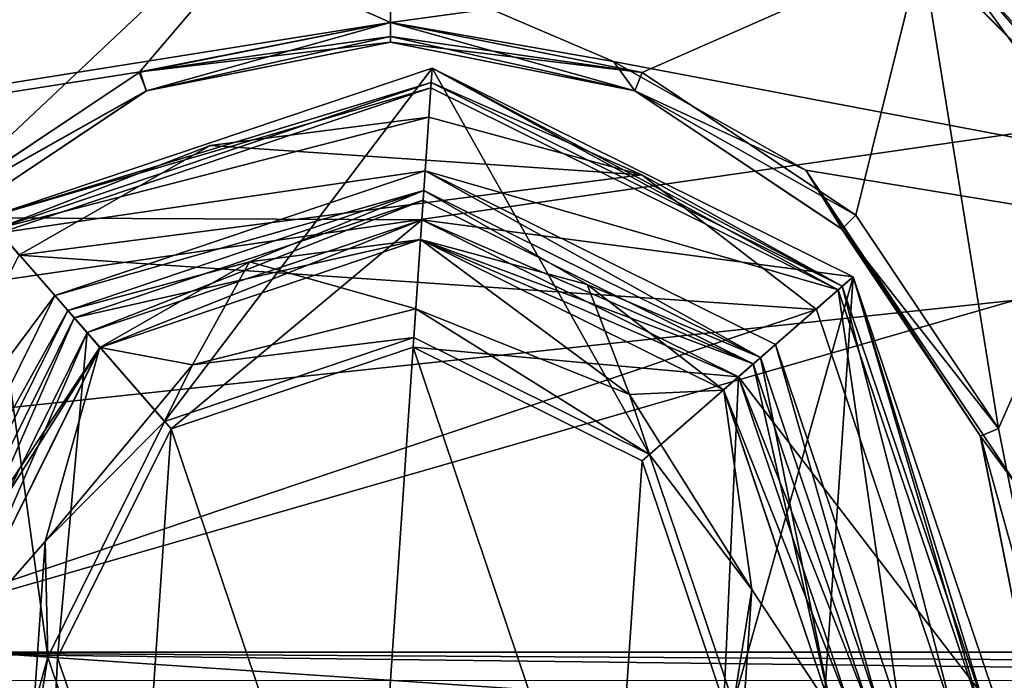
# Model space of a CAD drawing. Header units: millimetres. Extents: x -98 to 58, y -78 to 78.
# Tile 12 of 106: x -58 to -48, y 0 to 7. Entities that reach past the tile are written whole.
import ezdxf

# ---------------------------------------------------------------- set-up
doc = ezdxf.new("R2010")
doc.units = ezdxf.units.MM
doc.header["$LTSCALE"] = 52.148148
for name, color, linetype in [('1160', 7, 'CONTINUOUS'), ('334', 7, 'CONTINUOUS'), ('335', 7, 'CONTINUOUS'), ('336', 7, 'CONTINUOUS'), ('337', 7, 'CONTINUOUS'), ('338', 7, 'CONTINUOUS'), ('339', 7, 'CONTINUOUS'), ('340', 7, 'CONTINUOUS'), ('341', 7, 'CONTINUOUS'), ('342', 7, 'CONTINUOUS'), ('344', 7, 'CONTINUOUS'), ('346', 7, 'CONTINUOUS'), ('347', 7, 'CONTINUOUS'), ('348', 7, 'CONTINUOUS'), ('349', 7, 'CONTINUOUS'), ('350', 7, 'CONTINUOUS'), ('351', 7, 'CONTINUOUS'), ('352', 7, 'CONTINUOUS'), ('353', 7, 'CONTINUOUS'), ('354', 7, 'CONTINUOUS'), ('356', 7, 'CONTINUOUS'), ('358', 7, 'CONTINUOUS'), ('359', 7, 'CONTINUOUS'), ('360', 7, 'CONTINUOUS'), ('361', 7, 'CONTINUOUS'), ('362', 7, 'CONTINUOUS'), ('363', 7, 'CONTINUOUS'), ('364', 7, 'CONTINUOUS'), ('365', 7, 'CONTINUOUS'), ('373', 7, 'CONTINUOUS'), ('374', 7, 'CONTINUOUS'), ('375', 7, 'CONTINUOUS'), ('377', 7, 'CONTINUOUS'), ('383', 7, 'CONTINUOUS'), ('384', 7, 'CONTINUOUS'), ('417', 7, 'CONTINUOUS'), ('423', 7, 'CONTINUOUS'), ('424', 7, 'CONTINUOUS'), ('477', 7, 'CONTINUOUS'), ('498', 7, 'CONTINUOUS'), ('590', 7, 'CONTINUOUS'), ('591', 7, 'CONTINUOUS'), ('729', 7, 'CONTINUOUS'), ('770', 7, 'CONTINUOUS'), ('809', 7, 'CONTINUOUS')]:
    doc.layers.add(name, color=color, linetype=linetype)

msp = doc.modelspace()

# ---------------------------------------------------------------- linework, layer by layer
at = {"layer": '1160', "linetype": 'CONTINUOUS'}
for points in [[(-84.628, 0.287, 104), (-36.305, 7.288, 91.435), (-60.581, 0.288, 97.556), (-84.628, 0.287, 104)], [(-36.305, 7.288, 91.435), (-84.628, 0.287, 104), (-83.908, 7.07, 104.197), (-36.305, 7.288, 91.435)], [(-37.323, 0.288, 91.324), (-60.581, 0.288, 97.556), (-36.305, 7.288, 91.435), (-37.323, 0.288, 91.324)]]:
    msp.add_3dface(points, dxfattribs=at)
at = {"layer": '334', "linetype": 'CONTINUOUS'}
for points in [[(-54.09, 6.036, 46), (-58.478, 4.558, 46), (-54.147, 5.188, 46), (-54.09, 6.036, 46)], [(-49.942, 3.978, 46), (-54.09, 6.036, 46), (-54.147, 5.188, 46), (-49.942, 3.978, 46)], [(-54.147, 5.188, 46), (-58.478, 4.558, 46), (-57.919, 3.918, 46), (-54.147, 5.188, 46)], [(-50.582, 3.419, 46), (-49.942, 3.978, 46), (-54.147, 5.188, 46), (-50.582, 3.419, 46)], [(-58.478, 4.558, 46), (-60.536, 0.41, 46), (-57.919, 3.918, 46), (-58.478, 4.558, 46)], [(-57.919, 3.918, 46), (-60.536, 0.41, 46), (-59.688, 0.353, 46), (-57.919, 3.918, 46)], [(-49.312, -0.353, 46), (-49.942, 3.978, 46), (-50.582, 3.419, 46), (-49.312, -0.353, 46)], [(-48.464, -0.41, 46), (-49.942, 3.978, 46), (-49.312, -0.353, 46), (-48.464, -0.41, 46)]]:
    msp.add_3dface(points, dxfattribs=at)
at = {"layer": '335', "linetype": 'CONTINUOUS'}
for points in [[(-54.161, 4.988, 21), (-57.788, 3.767, 21), (-55.938, 4.264, 21), (-54.161, 4.988, 21)], [(-54.195, 4.49, 21), (-54.161, 4.988, 21), (-55.938, 4.264, 21), (-54.195, 4.49, 21)], [(-52.499, 4.031, 21), (-54.161, 4.988, 21), (-54.195, 4.49, 21), (-52.499, 4.031, 21)], [(-50.733, 3.288, 21), (-54.161, 4.988, 21), (-52.499, 4.031, 21), (-50.733, 3.288, 21)], [(-55.938, 4.264, 21), (-57.788, 3.767, 21), (-57.461, 3.389, 21), (-55.938, 4.264, 21)], [(-51.108, 2.957, 21), (-50.733, 3.288, 21), (-52.499, 4.031, 21), (-51.108, 2.957, 21)], [(-57.788, 3.767, 21), (-59.488, 0.339, 21), (-57.461, 3.389, 21), (-57.788, 3.767, 21)], [(-57.461, 3.389, 21), (-59.488, 0.339, 21), (-58.99, 0.305, 21), (-57.461, 3.389, 21)], [(-50.01, -0.305, 21), (-50.733, 3.288, 21), (-51.108, 2.957, 21), (-50.01, -0.305, 21)], [(-49.512, -0.339, 21), (-50.733, 3.288, 21), (-50.01, -0.305, 21), (-49.512, -0.339, 21)], [(-59.488, 0.339, 21), (-58.267, -3.288, 21), (-58.99, 0.305, 21), (-59.488, 0.339, 21)], [(-58.99, 0.305, 21), (-58.267, -3.288, 21), (-57.892, -2.957, 21), (-58.99, 0.305, 21)]]:
    msp.add_3dface(points, dxfattribs=at)
at = {"layer": '336', "linetype": 'CONTINUOUS'}
for points in [[(-58.267, -3.288, 21), (-59.488, 0.339, 21), (-58.267, -3.288, 45.8), (-58.267, -3.288, 21)], [(-58.267, -3.288, 45.8), (-59.488, 0.339, 21), (-59.488, 0.339, 45.8), (-58.267, -3.288, 45.8)]]:
    msp.add_3dface(points, dxfattribs=at)
at = {"layer": '337', "linetype": 'CONTINUOUS'}
for points in [[(-57.788, 3.767, 21), (-54.161, 4.988, 21), (-57.788, 3.767, 45.8), (-57.788, 3.767, 21)], [(-57.788, 3.767, 45.8), (-54.161, 4.988, 21), (-54.161, 4.988, 45.8), (-57.788, 3.767, 45.8)], [(-54.161, 4.988, 21), (-50.733, 3.288, 21), (-54.161, 4.988, 45.8), (-54.161, 4.988, 21)], [(-54.161, 4.988, 45.8), (-50.733, 3.288, 21), (-50.733, 3.288, 45.8), (-54.161, 4.988, 45.8)], [(-59.488, 0.339, 21), (-57.788, 3.767, 21), (-59.488, 0.339, 45.8), (-59.488, 0.339, 21)], [(-59.488, 0.339, 45.8), (-57.788, 3.767, 21), (-57.788, 3.767, 45.8), (-59.488, 0.339, 45.8)], [(-50.733, 3.288, 21), (-49.512, -0.339, 21), (-50.733, 3.288, 45.8), (-50.733, 3.288, 21)], [(-49.512, -0.339, 21), (-49.512, -0.339, 45.8), (-50.733, 3.288, 45.8), (-49.512, -0.339, 21)]]:
    msp.add_3dface(points, dxfattribs=at)
at = {"layer": '338', "linetype": 'CONTINUOUS'}
for points in [[(-54.195, 4.49, 21), (-54.243, 3.784, 20.707), (-52.068, 2.91, 20.707), (-54.195, 4.49, 21)], [(-52.499, 4.031, 21), (-54.195, 4.49, 21), (-52.068, 2.91, 20.707), (-52.499, 4.031, 21)], [(-51.108, 2.957, 21), (-52.499, 4.031, 21), (-52.068, 2.91, 20.707), (-51.108, 2.957, 21)], [(-54.263, 3.492, 20), (-51.863, 2.301, 20), (-54.243, 3.784, 20.707), (-54.263, 3.492, 20)], [(-54.243, 3.784, 20.707), (-51.863, 2.301, 20), (-52.068, 2.91, 20.707), (-54.243, 3.784, 20.707)], [(-51.108, 2.957, 21), (-52.068, 2.91, 20.707), (-50.822, 0.925, 20.707), (-51.108, 2.957, 21)], [(-52.068, 2.91, 20.707), (-51.863, 2.301, 20), (-50.822, 0.925, 20.707), (-52.068, 2.91, 20.707)], [(-50.01, -0.305, 21), (-51.108, 2.957, 21), (-50.822, 0.925, 20.707), (-50.01, -0.305, 21)], [(-51.863, 2.301, 20), (-51.008, -0.237, 20), (-50.822, 0.925, 20.707), (-51.863, 2.301, 20)], [(-50.822, 0.925, 20.707), (-51.008, -0.237, 20), (-50.981, -1.414, 20.707), (-50.822, 0.925, 20.707)], [(-50.01, -0.305, 21), (-50.822, 0.925, 20.707), (-50.981, -1.414, 20.707), (-50.01, -0.305, 21)]]:
    msp.add_3dface(points, dxfattribs=at)
at = {"layer": '339', "linetype": 'CONTINUOUS'}
for points in [[(-54.195, 4.49, 21), (-55.938, 4.264, 21), (-54.243, 3.784, 20.707), (-54.195, 4.49, 21)], [(-55.938, 4.264, 21), (-57.461, 3.389, 21), (-56.516, 3.213, 20.707), (-55.938, 4.264, 21)], [(-54.243, 3.784, 20.707), (-55.938, 4.264, 21), (-56.516, 3.213, 20.707), (-54.243, 3.784, 20.707)], [(-54.263, 3.492, 20), (-54.243, 3.784, 20.707), (-56.516, 3.213, 20.707), (-54.263, 3.492, 20)], [(-56.801, 2.637, 20), (-54.263, 3.492, 20), (-56.516, 3.213, 20.707), (-56.801, 2.637, 20)], [(-57.461, 3.389, 21), (-58.99, 0.305, 21), (-58.019, 1.414, 20.707), (-57.461, 3.389, 21)], [(-57.461, 3.389, 21), (-58.019, 1.414, 20.707), (-56.516, 3.213, 20.707), (-57.461, 3.389, 21)], [(-58.019, 1.414, 20.707), (-56.801, 2.637, 20), (-56.516, 3.213, 20.707), (-58.019, 1.414, 20.707)], [(-57.992, 0.237, 20), (-56.801, 2.637, 20), (-58.019, 1.414, 20.707), (-57.992, 0.237, 20)], [(-58.99, 0.305, 21), (-58.178, -0.925, 20.707), (-58.019, 1.414, 20.707), (-58.99, 0.305, 21)], [(-58.178, -0.925, 20.707), (-57.992, 0.237, 20), (-58.019, 1.414, 20.707), (-58.178, -0.925, 20.707)], [(-58.99, 0.305, 21), (-57.892, -2.957, 21), (-58.178, -0.925, 20.707), (-58.99, 0.305, 21)], [(-57.137, -2.301, 20), (-57.992, 0.237, 20), (-58.178, -0.925, 20.707), (-57.137, -2.301, 20)]]:
    msp.add_3dface(points, dxfattribs=at)
at = {"layer": '340', "linetype": 'CONTINUOUS'}
for points in [[(-54.147, 5.188, 46), (-57.919, 3.918, 46), (-54.161, 4.988, 45.8), (-54.147, 5.188, 46)], [(-54.147, 5.188, 46), (-54.161, 4.988, 45.8), (-50.733, 3.288, 45.8), (-54.147, 5.188, 46)], [(-50.582, 3.419, 46), (-54.147, 5.188, 46), (-50.733, 3.288, 45.8), (-50.582, 3.419, 46)], [(-57.919, 3.918, 46), (-57.788, 3.767, 45.8), (-54.161, 4.988, 45.8), (-57.919, 3.918, 46)], [(-57.919, 3.918, 46), (-59.688, 0.353, 46), (-57.788, 3.767, 45.8), (-57.919, 3.918, 46)], [(-59.688, 0.353, 46), (-59.488, 0.339, 45.8), (-57.788, 3.767, 45.8), (-59.688, 0.353, 46)], [(-49.512, -0.339, 45.8), (-50.582, 3.419, 46), (-50.733, 3.288, 45.8), (-49.512, -0.339, 45.8)], [(-49.312, -0.353, 46), (-50.582, 3.419, 46), (-49.512, -0.339, 45.8), (-49.312, -0.353, 46)]]:
    msp.add_3dface(points, dxfattribs=at)
at = {"layer": '341', "linetype": 'CONTINUOUS'}
msp.add_3dface([(-58.418, -3.419, 46), (-58.267, -3.288, 45.8), (-59.488, 0.339, 45.8), (-58.418, -3.419, 46)], dxfattribs=at)
at = {"layer": '342', "linetype": 'CONTINUOUS'}
for points in [[(-58.61, 4.709, 45.8), (-54.076, 6.236, 45.8), (-58.61, 4.709, 20), (-58.61, 4.709, 45.8)], [(-58.61, 4.709, 20), (-54.076, 6.236, 45.8), (-54.076, 6.236, 20), (-58.61, 4.709, 20)], [(-54.076, 6.236, 45.8), (-49.791, 4.109, 45.8), (-54.076, 6.236, 20), (-54.076, 6.236, 45.8)], [(-54.076, 6.236, 20), (-49.791, 4.109, 45.8), (-49.791, 4.11, 20), (-54.076, 6.236, 20)], [(-48.264, -0.424, 45.8), (-48.264, -0.424, 20), (-49.791, 4.11, 20), (-48.264, -0.424, 45.8)], [(-49.791, 4.109, 45.8), (-48.264, -0.424, 45.8), (-49.791, 4.11, 20), (-49.791, 4.109, 45.8)]]:
    msp.add_3dface(points, dxfattribs=at)
at = {"layer": '344', "linetype": 'CONTINUOUS'}
for points in [[(-54.09, 6.036, 46), (-54.076, 6.236, 45.8), (-58.61, 4.709, 45.8), (-54.09, 6.036, 46)], [(-54.09, 6.036, 46), (-49.942, 3.978, 46), (-54.076, 6.236, 45.8), (-54.09, 6.036, 46)], [(-49.942, 3.978, 46), (-49.791, 4.109, 45.8), (-54.076, 6.236, 45.8), (-49.942, 3.978, 46)], [(-58.478, 4.558, 46), (-54.09, 6.036, 46), (-58.61, 4.709, 45.8), (-58.478, 4.558, 46)], [(-49.942, 3.978, 46), (-48.464, -0.41, 46), (-49.791, 4.109, 45.8), (-49.942, 3.978, 46)], [(-48.464, -0.41, 46), (-48.264, -0.424, 45.8), (-49.791, 4.109, 45.8), (-48.464, -0.41, 46)]]:
    msp.add_3dface(points, dxfattribs=at)
at = {"layer": '346', "linetype": 'CONTINUOUS'}
for points in [[(-56.801, 2.637, 20), (-58.61, 4.709, 20), (-54.076, 6.236, 20), (-56.801, 2.637, 20)], [(-54.263, 3.492, 20), (-56.801, 2.637, 20), (-54.076, 6.236, 20), (-54.263, 3.492, 20)], [(-51.863, 2.301, 20), (-54.263, 3.492, 20), (-54.076, 6.236, 20), (-51.863, 2.301, 20)], [(-51.863, 2.301, 20), (-54.076, 6.236, 20), (-49.791, 4.11, 20), (-51.863, 2.301, 20)], [(-58.61, 4.709, 20), (-57.992, 0.237, 20), (-59.209, -4.11, 20), (-58.61, 4.709, 20)], [(-56.801, 2.637, 20), (-57.992, 0.237, 20), (-58.61, 4.709, 20), (-56.801, 2.637, 20)], [(-51.008, -0.237, 20), (-51.863, 2.301, 20), (-49.791, 4.11, 20), (-51.008, -0.237, 20)], [(-51.008, -0.237, 20), (-49.791, 4.11, 20), (-50.39, -4.709, 20), (-51.008, -0.237, 20)], [(-49.791, 4.11, 20), (-48.264, -0.424, 20), (-50.39, -4.709, 20), (-49.791, 4.11, 20)], [(-57.992, 0.237, 20), (-57.137, -2.301, 20), (-59.209, -4.11, 20), (-57.992, 0.237, 20)]]:
    msp.add_3dface(points, dxfattribs=at)
at = {"layer": '347', "linetype": 'CONTINUOUS'}
for points in [[(-57.722, 3.692, 37.5), (-54.168, 4.889, 37.5), (-57.722, 3.692, 32.7), (-57.722, 3.692, 37.5)], [(-57.722, 3.692, 32.7), (-54.168, 4.889, 37.5), (-54.168, 4.889, 32.7), (-57.722, 3.692, 32.7)], [(-54.168, 4.889, 37.5), (-50.808, 3.222, 37.5), (-54.168, 4.889, 32.7), (-54.168, 4.889, 37.5)], [(-54.168, 4.889, 32.7), (-50.808, 3.222, 37.5), (-50.808, 3.222, 32.7), (-54.168, 4.889, 32.7)], [(-59.389, 0.332, 37.5), (-57.722, 3.692, 37.5), (-59.389, 0.332, 32.7), (-59.389, 0.332, 37.5)], [(-59.389, 0.332, 32.7), (-57.722, 3.692, 37.5), (-57.722, 3.692, 32.7), (-59.389, 0.332, 32.7)], [(-50.808, 3.222, 37.5), (-49.611, -0.332, 37.5), (-50.808, 3.222, 32.7), (-50.808, 3.222, 37.5)], [(-50.808, 3.222, 32.7), (-49.611, -0.332, 37.5), (-49.611, -0.332, 32.7), (-50.808, 3.222, 32.7)]]:
    msp.add_3dface(points, dxfattribs=at)
at = {"layer": '348', "linetype": 'CONTINUOUS'}
for points in [[(-57.59, 3.541, 32.5), (-54.181, 4.689, 32.5), (-56.736, 2.562, 32.5), (-57.59, 3.541, 32.5)], [(-56.736, 2.562, 32.5), (-54.181, 4.689, 32.5), (-54.269, 3.392, 32.5), (-56.736, 2.562, 32.5)], [(-54.181, 4.689, 32.5), (-50.959, 3.09, 32.5), (-54.269, 3.392, 32.5), (-54.181, 4.689, 32.5)], [(-59.189, 0.319, 32.5), (-57.59, 3.541, 32.5), (-57.892, 0.231, 32.5), (-59.189, 0.319, 32.5)], [(-57.892, 0.231, 32.5), (-57.59, 3.541, 32.5), (-56.736, 2.562, 32.5), (-57.892, 0.231, 32.5)], [(-54.269, 3.392, 32.5), (-50.959, 3.09, 32.5), (-51.938, 2.236, 32.5), (-54.269, 3.392, 32.5)], [(-50.959, 3.09, 32.5), (-51.108, -0.231, 32.5), (-51.938, 2.236, 32.5), (-50.959, 3.09, 32.5)], [(-50.959, 3.09, 32.5), (-49.811, -0.319, 32.5), (-51.108, -0.231, 32.5), (-50.959, 3.09, 32.5)], [(-58.041, -3.09, 32.5), (-59.189, 0.319, 32.5), (-57.892, 0.231, 32.5), (-58.041, -3.09, 32.5)], [(-57.062, -2.236, 32.5), (-58.041, -3.09, 32.5), (-57.892, 0.231, 32.5), (-57.062, -2.236, 32.5)]]:
    msp.add_3dface(points, dxfattribs=at)
at = {"layer": '349', "linetype": 'CONTINUOUS'}
for points in [[(-59.389, 0.332, 37.5), (-59.389, 0.332, 32.7), (-58.192, -3.222, 32.7), (-59.389, 0.332, 37.5)], [(-59.389, 0.332, 37.5), (-58.192, -3.222, 32.7), (-58.192, -3.222, 37.5), (-59.389, 0.332, 37.5)]]:
    msp.add_3dface(points, dxfattribs=at)
at = {"layer": '350', "linetype": 'CONTINUOUS'}
for points in [[(-57.722, 3.692, 32.7), (-54.168, 4.889, 32.7), (-57.59, 3.541, 32.5), (-57.722, 3.692, 32.7)], [(-54.168, 4.889, 32.7), (-54.181, 4.689, 32.5), (-57.59, 3.541, 32.5), (-54.168, 4.889, 32.7)], [(-54.168, 4.889, 32.7), (-50.808, 3.222, 32.7), (-54.181, 4.689, 32.5), (-54.168, 4.889, 32.7)], [(-50.808, 3.222, 32.7), (-50.959, 3.09, 32.5), (-54.181, 4.689, 32.5), (-50.808, 3.222, 32.7)], [(-59.389, 0.332, 32.7), (-57.722, 3.692, 32.7), (-59.189, 0.319, 32.5), (-59.389, 0.332, 32.7)], [(-57.722, 3.692, 32.7), (-57.59, 3.541, 32.5), (-59.189, 0.319, 32.5), (-57.722, 3.692, 32.7)], [(-50.808, 3.222, 32.7), (-49.611, -0.332, 32.7), (-50.959, 3.09, 32.5), (-50.808, 3.222, 32.7)], [(-49.611, -0.332, 32.7), (-49.811, -0.319, 32.5), (-50.959, 3.09, 32.5), (-49.611, -0.332, 32.7)]]:
    msp.add_3dface(points, dxfattribs=at)
at = {"layer": '351', "linetype": 'CONTINUOUS'}
for points in [[(-59.389, 0.332, 32.7), (-59.189, 0.319, 32.5), (-58.041, -3.09, 32.5), (-59.389, 0.332, 32.7)], [(-59.389, 0.332, 32.7), (-58.041, -3.09, 32.5), (-58.192, -3.222, 32.7), (-59.389, 0.332, 32.7)]]:
    msp.add_3dface(points, dxfattribs=at)
at = {"layer": '352', "linetype": 'CONTINUOUS'}
for points in [[(-54.11, 5.737, 56.5), (-56.338, 5.448, 56.5), (-51.942, 5.15, 56.5), (-54.11, 5.737, 56.5)], [(-56.338, 5.448, 56.5), (-58.285, 4.329, 56.5), (-51.942, 5.15, 56.5), (-56.338, 5.448, 56.5)], [(-51.942, 5.15, 56.5), (-58.285, 4.329, 56.5), (-50.164, 3.777, 56.5), (-51.942, 5.15, 56.5)], [(-58.285, 4.329, 56.5), (-60.237, 0.39, 56.5), (-50.164, 3.777, 56.5), (-58.285, 4.329, 56.5)], [(-60.237, 0.39, 56.5), (-48.763, -0.39, 56.5), (-50.164, 3.777, 56.5), (-60.237, 0.39, 56.5)], [(-58.836, -3.777, 56.5), (-48.763, -0.39, 56.5), (-60.237, 0.39, 56.5), (-58.836, -3.777, 56.5)]]:
    msp.add_3dface(points, dxfattribs=at)
at = {"layer": '353', "linetype": 'CONTINUOUS'}
for points in [[(-54.076, 6.236, 46.5), (-58.61, 4.709, 46.5), (-54.076, 6.236, 56), (-54.076, 6.236, 46.5)], [(-54.076, 6.236, 56), (-58.61, 4.709, 46.5), (-58.61, 4.709, 56), (-54.076, 6.236, 56)], [(-49.791, 4.11, 46.5), (-54.076, 6.236, 46.5), (-49.791, 4.11, 56), (-49.791, 4.11, 46.5)], [(-49.791, 4.11, 56), (-54.076, 6.236, 46.5), (-54.076, 6.236, 56), (-49.791, 4.11, 56)], [(-48.264, -0.424, 46.5), (-49.791, 4.11, 46.5), (-48.264, -0.424, 56), (-48.264, -0.424, 46.5)], [(-48.264, -0.424, 56), (-49.791, 4.11, 46.5), (-49.791, 4.11, 56), (-48.264, -0.424, 56)]]:
    msp.add_3dface(points, dxfattribs=at)
at = {"layer": '354', "linetype": 'CONTINUOUS'}
for points in [[(-58.61, 4.709, 46.5), (-54.076, 6.236, 46.5), (-54.181, 4.689, 46.5), (-58.61, 4.709, 46.5)], [(-54.076, 6.236, 46.5), (-49.791, 4.11, 46.5), (-54.181, 4.689, 46.5), (-54.076, 6.236, 46.5)], [(-59.189, 0.319, 46.5), (-58.61, 4.709, 46.5), (-57.59, 3.541, 46.5), (-59.189, 0.319, 46.5)], [(-57.59, 3.541, 46.5), (-58.61, 4.709, 46.5), (-54.181, 4.689, 46.5), (-57.59, 3.541, 46.5)], [(-54.181, 4.689, 46.5), (-49.791, 4.11, 46.5), (-50.959, 3.091, 46.5), (-54.181, 4.689, 46.5)], [(-49.791, 4.11, 46.5), (-48.264, -0.424, 46.5), (-50.959, 3.091, 46.5), (-49.791, 4.11, 46.5)], [(-50.959, 3.091, 46.5), (-48.264, -0.424, 46.5), (-49.811, -0.319, 46.5), (-50.959, 3.091, 46.5)], [(-59.209, -4.11, 46.5), (-60.736, 0.424, 46.5), (-58.041, -3.091, 46.5), (-59.209, -4.11, 46.5)], [(-60.736, 0.424, 46.5), (-59.189, 0.319, 46.5), (-58.041, -3.091, 46.5), (-60.736, 0.424, 46.5)]]:
    msp.add_3dface(points, dxfattribs=at)
at = {"layer": '356', "linetype": 'CONTINUOUS'}
for points in [[(-54.076, 6.236, 56), (-58.61, 4.709, 56), (-54.086, 6.09, 56.354), (-54.076, 6.236, 56)], [(-49.901, 4.013, 56.354), (-54.076, 6.236, 56), (-54.086, 6.09, 56.354), (-49.901, 4.013, 56.354)], [(-49.791, 4.11, 56), (-54.076, 6.236, 56), (-49.901, 4.013, 56.354), (-49.791, 4.11, 56)], [(-54.086, 6.09, 56.354), (-58.61, 4.709, 56), (-58.513, 4.599, 56.354), (-54.086, 6.09, 56.354)], [(-54.11, 5.737, 56.5), (-54.086, 6.09, 56.354), (-58.513, 4.599, 56.354), (-54.11, 5.737, 56.5)], [(-54.11, 5.737, 56.5), (-51.942, 5.15, 56.5), (-54.086, 6.09, 56.354), (-54.11, 5.737, 56.5)], [(-51.942, 5.15, 56.5), (-49.901, 4.013, 56.354), (-54.086, 6.09, 56.354), (-51.942, 5.15, 56.5)], [(-56.338, 5.448, 56.5), (-54.11, 5.737, 56.5), (-58.513, 4.599, 56.354), (-56.338, 5.448, 56.5)], [(-58.285, 4.329, 56.5), (-56.338, 5.448, 56.5), (-58.513, 4.599, 56.354), (-58.285, 4.329, 56.5)], [(-51.942, 5.15, 56.5), (-50.164, 3.777, 56.5), (-49.901, 4.013, 56.354), (-51.942, 5.15, 56.5)], [(-50.164, 3.777, 56.5), (-48.763, -0.39, 56.5), (-49.901, 4.013, 56.354), (-50.164, 3.777, 56.5)], [(-48.41, -0.414, 56.354), (-49.791, 4.11, 56), (-49.901, 4.013, 56.354), (-48.41, -0.414, 56.354)], [(-48.763, -0.39, 56.5), (-48.41, -0.414, 56.354), (-49.901, 4.013, 56.354), (-48.763, -0.39, 56.5)], [(-48.264, -0.424, 56), (-49.791, 4.11, 56), (-48.41, -0.414, 56.354), (-48.264, -0.424, 56)]]:
    msp.add_3dface(points, dxfattribs=at)
at = {"layer": '358', "linetype": 'CONTINUOUS'}
for points in [[(-56.736, 2.562, 32.5), (-54.269, 3.392, 32.5), (-56.736, 2.562, 20), (-56.736, 2.562, 32.5)], [(-56.736, 2.562, 20), (-54.269, 3.392, 32.5), (-54.269, 3.392, 20), (-56.736, 2.562, 20)], [(-54.269, 3.392, 32.5), (-51.938, 2.236, 32.5), (-54.269, 3.392, 20), (-54.269, 3.392, 32.5)], [(-54.269, 3.392, 20), (-51.938, 2.236, 32.5), (-51.938, 2.236, 20), (-54.269, 3.392, 20)], [(-57.892, 0.231, 32.5), (-56.736, 2.562, 32.5), (-57.892, 0.231, 20), (-57.892, 0.231, 32.5)], [(-57.892, 0.231, 20), (-56.736, 2.562, 32.5), (-56.736, 2.562, 20), (-57.892, 0.231, 20)], [(-51.938, 2.236, 32.5), (-51.108, -0.231, 32.5), (-51.938, 2.236, 20), (-51.938, 2.236, 32.5)], [(-51.108, -0.231, 32.5), (-51.108, -0.231, 20), (-51.938, 2.236, 20), (-51.108, -0.231, 32.5)]]:
    msp.add_3dface(points, dxfattribs=at)
at = {"layer": '359', "linetype": 'CONTINUOUS'}
for points in [[(-57.062, -2.236, 32.5), (-57.892, 0.231, 32.5), (-57.062, -2.236, 20), (-57.062, -2.236, 32.5)], [(-57.892, 0.231, 32.5), (-57.892, 0.231, 20), (-57.062, -2.236, 20), (-57.892, 0.231, 32.5)]]:
    msp.add_3dface(points, dxfattribs=at)
at = {"layer": '360', "linetype": 'CONTINUOUS'}
for points in [[(-57.459, 3.39, 37.5), (-57.458, 3.391, 46.3), (-54.195, 4.49, 37.5), (-57.459, 3.39, 37.5)], [(-57.458, 3.391, 46.3), (-54.194, 4.49, 46.3), (-54.195, 4.49, 37.5), (-57.458, 3.391, 46.3)], [(-54.195, 4.49, 37.5), (-54.194, 4.49, 46.3), (-51.11, 2.959, 37.5), (-54.195, 4.49, 37.5)], [(-54.194, 4.49, 46.3), (-51.109, 2.959, 46.3), (-51.11, 2.959, 37.5), (-54.194, 4.49, 46.3)], [(-58.99, 0.305, 46.3), (-57.458, 3.391, 46.3), (-58.99, 0.305, 37.5), (-58.99, 0.305, 46.3)], [(-58.99, 0.305, 37.5), (-57.458, 3.391, 46.3), (-57.459, 3.39, 37.5), (-58.99, 0.305, 37.5)], [(-51.109, 2.959, 46.3), (-50.01, -0.305, 46.3), (-51.11, 2.959, 37.5), (-51.109, 2.959, 46.3)], [(-51.11, 2.959, 37.5), (-50.01, -0.305, 46.3), (-50.01, -0.305, 37.5), (-51.11, 2.959, 37.5)]]:
    msp.add_3dface(points, dxfattribs=at)
at = {"layer": '361', "linetype": 'CONTINUOUS'}
for points in [[(-54.168, 4.889, 37.5), (-57.722, 3.692, 37.5), (-54.195, 4.49, 37.5), (-54.168, 4.889, 37.5)], [(-50.808, 3.222, 37.5), (-54.168, 4.889, 37.5), (-54.195, 4.49, 37.5), (-50.808, 3.222, 37.5)], [(-57.722, 3.692, 37.5), (-57.459, 3.39, 37.5), (-54.195, 4.49, 37.5), (-57.722, 3.692, 37.5)], [(-50.808, 3.222, 37.5), (-54.195, 4.49, 37.5), (-51.11, 2.959, 37.5), (-50.808, 3.222, 37.5)], [(-57.722, 3.692, 37.5), (-59.389, 0.332, 37.5), (-57.459, 3.39, 37.5), (-57.722, 3.692, 37.5)], [(-59.389, 0.332, 37.5), (-58.99, 0.305, 37.5), (-57.459, 3.39, 37.5), (-59.389, 0.332, 37.5)], [(-50.808, 3.222, 37.5), (-51.11, 2.959, 37.5), (-50.01, -0.305, 37.5), (-50.808, 3.222, 37.5)], [(-49.611, -0.332, 37.5), (-50.808, 3.222, 37.5), (-50.01, -0.305, 37.5), (-49.611, -0.332, 37.5)], [(-59.389, 0.332, 37.5), (-58.192, -3.222, 37.5), (-58.99, 0.305, 37.5), (-59.389, 0.332, 37.5)], [(-58.99, 0.305, 37.5), (-58.192, -3.222, 37.5), (-57.89, -2.959, 37.5), (-58.99, 0.305, 37.5)]]:
    msp.add_3dface(points, dxfattribs=at)
at = {"layer": '362', "linetype": 'CONTINUOUS'}
for points in [[(-58.99, 0.305, 46.3), (-58.99, 0.305, 37.5), (-57.89, -2.959, 37.5), (-58.99, 0.305, 46.3)], [(-58.99, 0.305, 46.3), (-57.89, -2.959, 37.5), (-57.891, -2.959, 46.3), (-58.99, 0.305, 46.3)]]:
    msp.add_3dface(points, dxfattribs=at)
at = {"layer": '363', "linetype": 'CONTINUOUS'}
for points in [[(-57.59, 3.541, 46.5), (-54.181, 4.689, 46.5), (-57.458, 3.391, 46.3), (-57.59, 3.541, 46.5)], [(-54.181, 4.689, 46.5), (-54.194, 4.49, 46.3), (-57.458, 3.391, 46.3), (-54.181, 4.689, 46.5)], [(-54.181, 4.689, 46.5), (-50.959, 3.091, 46.5), (-54.194, 4.49, 46.3), (-54.181, 4.689, 46.5)], [(-50.959, 3.091, 46.5), (-51.109, 2.959, 46.3), (-54.194, 4.49, 46.3), (-50.959, 3.091, 46.5)], [(-59.189, 0.319, 46.5), (-57.59, 3.541, 46.5), (-58.99, 0.305, 46.3), (-59.189, 0.319, 46.5)], [(-57.59, 3.541, 46.5), (-57.458, 3.391, 46.3), (-58.99, 0.305, 46.3), (-57.59, 3.541, 46.5)], [(-50.959, 3.091, 46.5), (-49.811, -0.319, 46.5), (-51.109, 2.959, 46.3), (-50.959, 3.091, 46.5)], [(-49.811, -0.319, 46.5), (-50.01, -0.305, 46.3), (-51.109, 2.959, 46.3), (-49.811, -0.319, 46.5)]]:
    msp.add_3dface(points, dxfattribs=at)
at = {"layer": '364', "linetype": 'CONTINUOUS'}
for points in [[(-58.041, -3.091, 46.5), (-59.189, 0.319, 46.5), (-57.891, -2.959, 46.3), (-58.041, -3.091, 46.5)], [(-59.189, 0.319, 46.5), (-58.99, 0.305, 46.3), (-57.891, -2.959, 46.3), (-59.189, 0.319, 46.5)]]:
    msp.add_3dface(points, dxfattribs=at)
at = {"layer": '365', "linetype": 'CONTINUOUS'}
for points in [[(-56.736, 2.562, 20), (-54.269, 3.392, 20), (-54.731, -3.392, 20), (-56.736, 2.562, 20)], [(-54.269, 3.392, 20), (-52.264, -2.562, 20), (-54.731, -3.392, 20), (-54.269, 3.392, 20)], [(-54.269, 3.392, 20), (-51.938, 2.236, 20), (-52.264, -2.562, 20), (-54.269, 3.392, 20)], [(-57.892, 0.231, 20), (-56.736, 2.562, 20), (-57.062, -2.236, 20), (-57.892, 0.231, 20)], [(-56.736, 2.562, 20), (-54.731, -3.392, 20), (-57.062, -2.236, 20), (-56.736, 2.562, 20)], [(-51.938, 2.236, 20), (-51.108, -0.231, 20), (-52.264, -2.562, 20), (-51.938, 2.236, 20)]]:
    msp.add_3dface(points, dxfattribs=at)
at = {"layer": '373', "linetype": 'CONTINUOUS'}
for points in [[(-54.5, 6.5, 28.586), (-54.5, 6.5, 27.6), (-52.013, 6.005, 27.6), (-54.5, 6.5, 28.586)], [(-52.012, 6.005, 28.617), (-54.5, 6.5, 28.586), (-52.013, 6.005, 27.6), (-52.012, 6.005, 28.617)], [(-49.904, 4.596, 27.6), (-52.012, 6.005, 28.617), (-52.013, 6.005, 27.6), (-49.904, 4.596, 27.6)], [(-49.903, 4.595, 28.643), (-52.012, 6.005, 28.617), (-49.904, 4.596, 27.6), (-49.903, 4.595, 28.643)], [(-48.495, 2.487, 27.6), (-49.903, 4.595, 28.643), (-49.904, 4.596, 27.6), (-48.495, 2.487, 27.6)], [(-48.496, 2.49, 28.66), (-49.903, 4.595, 28.643), (-48.495, 2.487, 27.6), (-48.496, 2.49, 28.66)], [(-48, 0.005, 28.666), (-48.496, 2.49, 28.66), (-48.495, 2.487, 27.6), (-48, 0.005, 28.666)], [(-48, 0, 27.6), (-48, 0.005, 28.666), (-48.495, 2.487, 27.6), (-48, 0, 27.6)], [(-48.495, -2.487, 27.6), (-48.493, -2.482, 28.66), (-48, 0, 27.6), (-48.495, -2.487, 27.6)], [(-48.493, -2.482, 28.66), (-48, 0.005, 28.666), (-48, 0, 27.6), (-48.493, -2.482, 28.66)]]:
    msp.add_3dface(points, dxfattribs=at)
at = {"layer": '374', "linetype": 'CONTINUOUS'}
for points in [[(-54.5, 6.5, 27.6), (-54.5, 6.5, 28.586), (-56.989, 6.005, 28.556), (-54.5, 6.5, 27.6)], [(-54.5, 6.5, 27.6), (-56.989, 6.005, 28.556), (-56.987, 6.005, 27.6), (-54.5, 6.5, 27.6)], [(-56.989, 6.005, 28.556), (-59.098, 4.594, 28.53), (-59.096, 4.596, 27.6), (-56.989, 6.005, 28.556)], [(-56.987, 6.005, 27.6), (-56.989, 6.005, 28.556), (-59.096, 4.596, 27.6), (-56.987, 6.005, 27.6)]]:
    msp.add_3dface(points, dxfattribs=at)
at = {"layer": '375', "linetype": 'CONTINUOUS'}
for points in [[(-63.813, 60.303, 25.038), (-25.04, 4.262, 25.992), (-80.303, 43.813, 25.038), (-63.813, 60.303, 25.038)], [(-24.455, 6.865, 25.988), (-25.04, 4.262, 25.992), (-63.813, 60.303, 25.038), (-24.455, 6.865, 25.988)], [(-80.303, 43.813, 25.038), (-25.313, 2.105, 25.994), (-90.891, 23.034, 25.038), (-80.303, 43.813, 25.038)], [(-25.04, 4.262, 25.992), (-25.313, 2.105, 25.994), (-80.303, 43.813, 25.038), (-25.04, 4.262, 25.992)], [(-90.891, 23.034, 25.038), (-25.313, 2.105, 25.994), (-48.146, 9.1, 25.849), (-90.891, 23.034, 25.038)]]:
    msp.add_3dface(points, dxfattribs=at)
at = {"layer": '377', "linetype": 'CONTINUOUS'}
for points in [[(-43.656, 72.806, 27.986), (-64.997, 61.933, 27.986), (-20.91, 1.296, 29), (-43.656, 72.806, 27.986)], [(-64.997, 61.933, 27.986), (-81.933, 44.997, 27.986), (-20.936, 0.767, 29), (-64.997, 61.933, 27.986)], [(-20.91, 1.296, 29), (-64.997, 61.933, 27.986), (-20.936, 0.767, 29), (-20.91, 1.296, 29)], [(-81.933, 44.997, 27.986), (-92.806, 23.656, 27.986), (-20.947, 0.372, 29), (-81.933, 44.997, 27.986)], [(-20.936, 0.767, 29), (-81.933, 44.997, 27.986), (-20.947, 0.372, 29), (-20.936, 0.767, 29)], [(-92.806, 23.656, 27.986), (-96.553, 0, 27.986), (-54.502, 6.7, 28.786), (-92.806, 23.656, 27.986)], [(-20.947, 0.372, 29), (-92.806, 23.656, 27.986), (-52.229, 6.303, 28.814), (-20.947, 0.372, 29)], [(-92.806, 23.656, 27.986), (-54.502, 6.7, 28.786), (-52.229, 6.303, 28.814), (-92.806, 23.656, 27.986)], [(-54.502, 6.7, 28.786), (-96.553, 0, 27.986), (-57.051, 6.197, 28.756), (-54.502, 6.7, 28.786)], [(-50.272, 5.196, 28.837), (-20.947, 0.372, 29), (-52.229, 6.303, 28.814), (-50.272, 5.196, 28.837)], [(-57.051, 6.197, 28.756), (-96.553, 0, 27.986), (-59.234, 4.745, 28.73), (-57.051, 6.197, 28.756)], [(-48.087, 1.934, 28.863), (-20.947, 0.372, 29), (-50.272, 5.196, 28.837), (-48.087, 1.934, 28.863)]]:
    msp.add_3dface(points, dxfattribs=at)
at = {"layer": '383', "linetype": 'CONTINUOUS'}
for points in [[(-49.8, 8.141, 24.4), (-46.359, 4.7, 24.4), (-48.975, 7.605, 27.2), (-49.8, 8.141, 24.4)], [(-48.975, 7.605, 27.2), (-46.359, 4.7, 24.4), (-45.56, 2.905, 27.2), (-48.975, 7.605, 27.2)]]:
    msp.add_3dface(points, dxfattribs=at)
at = {"layer": '384', "linetype": 'CONTINUOUS'}
for points in [[(-61.146, 6.647, 24), (-57.871, 8.775, 24), (-60.025, 7.605, 27.2), (-61.146, 6.647, 24)], [(-49.8, 8.141, 24.4), (-51.128, 8.774, 24), (-47.853, 6.647, 24), (-49.8, 8.141, 24.4)], [(-46.359, 4.7, 24.4), (-49.8, 8.141, 24.4), (-47.853, 6.647, 24), (-46.359, 4.7, 24.4)]]:
    msp.add_3dface(points, dxfattribs=at)
at = {"layer": '417', "linetype": 'CONTINUOUS'}
for points in [[(-49.094, 7.444, 27.4), (-48.975, 7.605, 27.2), (-47.058, 5.408, 27.4), (-49.094, 7.444, 27.4)], [(-48.975, 7.605, 27.2), (-45.56, 2.905, 27.2), (-47.058, 5.408, 27.4), (-48.975, 7.605, 27.2)]]:
    msp.add_3dface(points, dxfattribs=at)
at = {"layer": '423', "linetype": 'CONTINUOUS'}
for points in [[(-54.5, 6.7, 27.4), (-56.987, 6.005, 27.6), (-57.062, 6.191, 27.4), (-54.5, 6.7, 27.4)], [(-54.5, 6.559, 27.459), (-56.987, 6.005, 27.6), (-54.5, 6.7, 27.4), (-54.5, 6.559, 27.459)], [(-54.5, 6.5, 27.6), (-56.987, 6.005, 27.6), (-54.5, 6.559, 27.459), (-54.5, 6.5, 27.6)], [(-57.062, 6.191, 27.4), (-56.987, 6.005, 27.6), (-59.237, 4.738, 27.4), (-57.062, 6.191, 27.4)], [(-56.987, 6.005, 27.6), (-59.096, 4.596, 27.6), (-59.237, 4.738, 27.4), (-56.987, 6.005, 27.6)]]:
    msp.add_3dface(points, dxfattribs=at)
at = {"layer": '424', "linetype": 'CONTINUOUS'}
for points in [[(-54.5, 6.559, 27.459), (-54.5, 6.7, 27.4), (-51.938, 6.191, 27.4), (-54.5, 6.559, 27.459)], [(-54.5, 6.5, 27.6), (-54.5, 6.559, 27.459), (-51.938, 6.191, 27.4), (-54.5, 6.5, 27.6)], [(-52.013, 6.005, 27.6), (-54.5, 6.5, 27.6), (-51.938, 6.191, 27.4), (-52.013, 6.005, 27.6)], [(-49.763, 4.738, 27.4), (-52.013, 6.005, 27.6), (-51.938, 6.191, 27.4), (-49.763, 4.738, 27.4)], [(-49.904, 4.596, 27.6), (-52.013, 6.005, 27.6), (-49.763, 4.738, 27.4), (-49.904, 4.596, 27.6)], [(-48.31, 2.564, 27.4), (-49.904, 4.596, 27.6), (-49.763, 4.738, 27.4), (-48.31, 2.564, 27.4)], [(-48.495, 2.487, 27.6), (-49.904, 4.596, 27.6), (-48.31, 2.564, 27.4), (-48.495, 2.487, 27.6)], [(-47.8, 0, 27.4), (-48.495, 2.487, 27.6), (-48.31, 2.564, 27.4), (-47.8, 0, 27.4)], [(-48, 0, 27.6), (-48.495, 2.487, 27.6), (-47.8, 0, 27.4), (-48, 0, 27.6)], [(-48.495, -2.487, 27.6), (-48, 0, 27.6), (-48.31, -2.564, 27.4), (-48.495, -2.487, 27.6)], [(-48.31, -2.564, 27.4), (-48, 0, 27.6), (-47.8, 0, 27.4), (-48.31, -2.564, 27.4)]]:
    msp.add_3dface(points, dxfattribs=at)
at = {"layer": '477', "linetype": 'CONTINUOUS'}
for points in [[(-47.853, 6.647, 24), (-51.128, 8.774, 24), (-50.95, 8.705, 23.98), (-47.853, 6.647, 24)], [(-50.843, 8.669, 23.942), (-47.853, 6.647, 24), (-50.95, 8.705, 23.98), (-50.843, 8.669, 23.942)], [(-50.785, 8.664, 23.899), (-47.853, 6.647, 24), (-50.843, 8.669, 23.942), (-50.785, 8.664, 23.899)], [(-50.762, 8.687, 23.861), (-47.853, 6.647, 24), (-50.785, 8.664, 23.899), (-50.762, 8.687, 23.861)], [(-47.706, 6.782, 23.8), (-47.853, 6.647, 24), (-50.762, 8.687, 23.861), (-47.706, 6.782, 23.8)]]:
    msp.add_3dface(points, dxfattribs=at)
at = {"layer": '498', "linetype": 'CONTINUOUS'}
for points in [[(-57.871, 8.775, 24), (-61.146, 6.647, 24), (-58.048, 8.706, 23.98), (-57.871, 8.775, 24)], [(-58.235, 8.678, 23.871), (-61.146, 6.647, 24), (-61.286, 6.79, 23.8), (-58.235, 8.678, 23.871)], [(-58.048, 8.706, 23.98), (-61.146, 6.647, 24), (-58.15, 8.671, 23.946), (-58.048, 8.706, 23.98)], [(-58.15, 8.671, 23.946), (-61.146, 6.647, 24), (-58.235, 8.678, 23.871), (-58.15, 8.671, 23.946)]]:
    msp.add_3dface(points, dxfattribs=at)
at = {"layer": '590', "linetype": 'CONTINUOUS'}
for points in [[(-54.502, 6.7, 28.786), (-57.051, 6.197, 28.756), (-54.502, 6.559, 28.728), (-54.502, 6.7, 28.786)], [(-57.051, 6.197, 28.756), (-54.5, 6.5, 28.586), (-54.502, 6.559, 28.728), (-57.051, 6.197, 28.756)], [(-56.989, 6.005, 28.556), (-54.5, 6.5, 28.586), (-57.051, 6.197, 28.756), (-56.989, 6.005, 28.556)], [(-56.989, 6.005, 28.556), (-57.051, 6.197, 28.756), (-59.234, 4.745, 28.73), (-56.989, 6.005, 28.556)], [(-59.098, 4.594, 28.53), (-56.989, 6.005, 28.556), (-59.234, 4.745, 28.73), (-59.098, 4.594, 28.53)]]:
    msp.add_3dface(points, dxfattribs=at)
at = {"layer": '591', "linetype": 'CONTINUOUS'}
for points in [[(-54.502, 6.7, 28.786), (-52.012, 6.005, 28.617), (-52.229, 6.303, 28.814), (-54.502, 6.7, 28.786)], [(-52.012, 6.005, 28.617), (-54.502, 6.7, 28.786), (-54.502, 6.559, 28.728), (-52.012, 6.005, 28.617)], [(-54.5, 6.5, 28.586), (-52.012, 6.005, 28.617), (-54.502, 6.559, 28.728), (-54.5, 6.5, 28.586)], [(-52.012, 6.005, 28.617), (-50.272, 5.196, 28.837), (-52.229, 6.303, 28.814), (-52.012, 6.005, 28.617)], [(-52.012, 6.005, 28.617), (-49.903, 4.595, 28.643), (-50.272, 5.196, 28.837), (-52.012, 6.005, 28.617)], [(-49.903, 4.595, 28.643), (-48.496, 2.49, 28.66), (-50.272, 5.196, 28.837), (-49.903, 4.595, 28.643)], [(-48.496, 2.49, 28.66), (-48.087, 1.934, 28.863), (-50.272, 5.196, 28.837), (-48.496, 2.49, 28.66)], [(-48.496, 2.49, 28.66), (-48, 0.005, 28.666), (-48.087, 1.934, 28.863), (-48.496, 2.49, 28.66)], [(-48, 0.005, 28.666), (-48.493, -2.482, 28.66), (-48.087, -1.935, 28.863), (-48, 0.005, 28.666)]]:
    msp.add_3dface(points, dxfattribs=at)
at = {"layer": '729', "linetype": 'CONTINUOUS'}
for points in [[(-59.906, 7.444, 27.4), (-54.5, 9.2, 27.4), (-59.237, 4.738, 27.4), (-59.906, 7.444, 27.4)], [(-54.5, 9.2, 27.4), (-57.062, 6.191, 27.4), (-59.237, 4.738, 27.4), (-54.5, 9.2, 27.4)], [(-54.5, 9.2, 27.4), (-54.5, 6.7, 27.4), (-57.062, 6.191, 27.4), (-54.5, 9.2, 27.4)], [(-54.5, 9.2, 27.4), (-49.094, 7.444, 27.4), (-54.5, 6.7, 27.4), (-54.5, 9.2, 27.4)], [(-54.5, 6.7, 27.4), (-49.094, 7.444, 27.4), (-51.938, 6.191, 27.4), (-54.5, 6.7, 27.4)], [(-49.094, 7.444, 27.4), (-49.763, 4.738, 27.4), (-51.938, 6.191, 27.4), (-49.094, 7.444, 27.4)], [(-49.094, 7.444, 27.4), (-48.31, 2.564, 27.4), (-49.763, 4.738, 27.4), (-49.094, 7.444, 27.4)], [(-49.094, 7.444, 27.4), (-47.058, 5.408, 27.4), (-48.31, 2.564, 27.4), (-49.094, 7.444, 27.4)], [(-47.058, 5.408, 27.4), (-47.8, 0, 27.4), (-48.31, 2.564, 27.4), (-47.058, 5.408, 27.4)], [(-47.058, -5.408, 27.4), (-49.094, -7.444, 27.4), (-47.8, 0, 27.4), (-47.058, -5.408, 27.4)], [(-49.094, -7.444, 27.4), (-48.31, -2.564, 27.4), (-47.8, 0, 27.4), (-49.094, -7.444, 27.4)]]:
    msp.add_3dface(points, dxfattribs=at)
at = {"layer": '770', "linetype": 'CONTINUOUS'}
for points in [[(-37.324, 0, 91.324), (-60.636, -0.288, 97.571), (-60.581, 0.288, 97.556), (-37.324, 0, 91.324)], [(-37.323, 0.144, 91.324), (-37.324, 0, 91.324), (-60.581, 0.288, 97.556), (-37.323, 0.144, 91.324)], [(-37.323, 0.288, 91.324), (-37.323, 0.144, 91.324), (-60.581, 0.288, 97.556), (-37.323, 0.288, 91.324)]]:
    msp.add_3dface(points, dxfattribs=at)
at = {"layer": '809', "linetype": 'CONTINUOUS'}
for points in [[(22.129, 0, 80.57), (19.153, 11.07, 81.106), (-84.371, -0.002, 109.107), (22.129, 0, 80.57)], [(-84.371, -0.002, 109.107), (19.153, 11.07, 81.106), (-83.695, 6.864, 108.565), (-84.371, -0.002, 109.107)]]:
    msp.add_3dface(points, dxfattribs=at)

doc.saveas('drawing.dxf')
